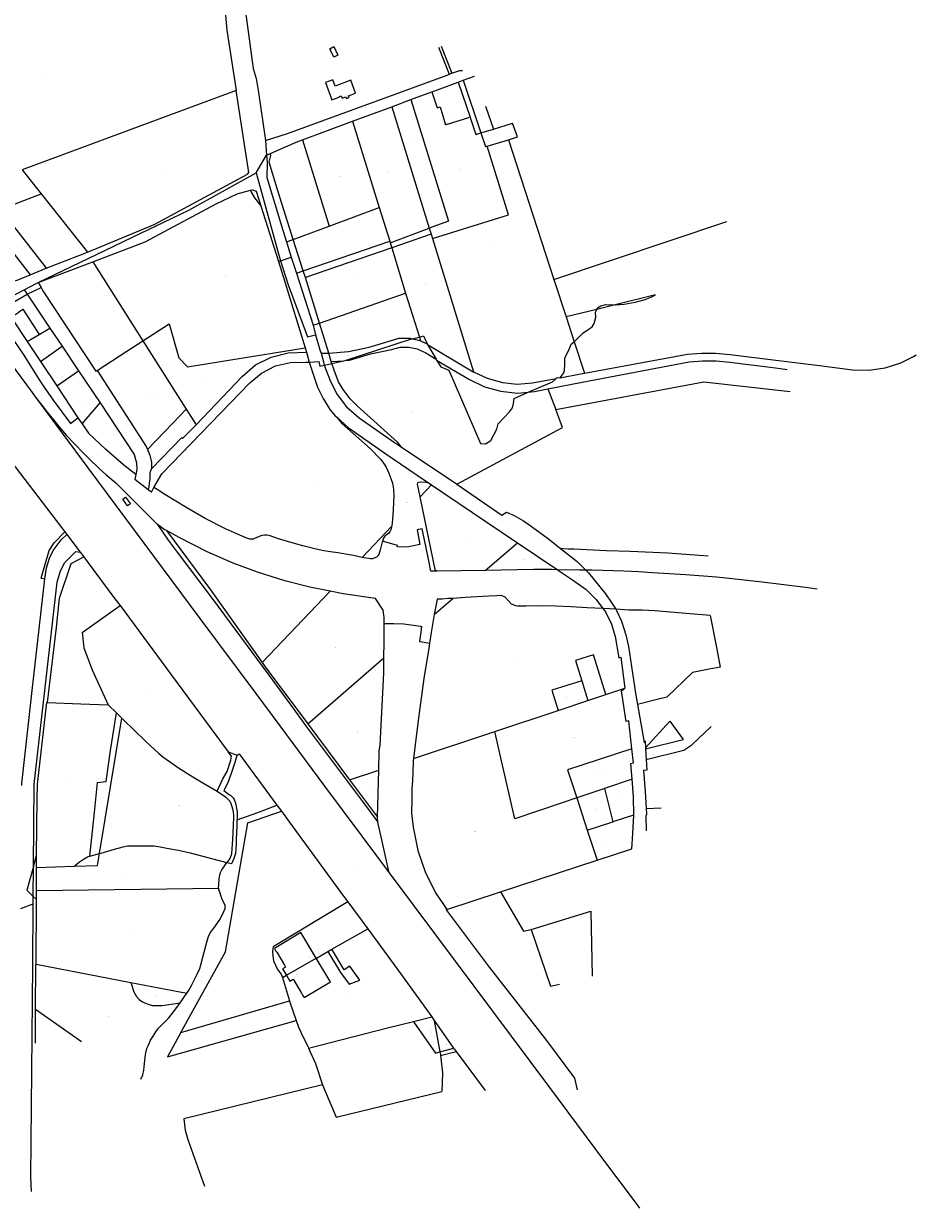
# Model space of a CAD drawing. Header units: metres. Extents: x 167994 to 179068, y 384202 to 399703.
# Tile 16 of 19: x 170771 to 171725, y 395242 to 396506. Entities that reach past the tile are written whole.
import ezdxf
from ezdxf.enums import TextEntityAlignment as Align

# ---------------------------------------------------------------- set-up
doc = ezdxf.new("R2010")
doc.units = ezdxf.units.M
doc.layers.get('0').update_dxf_attribs({"lineweight": 18})
doc.layers.add('B-WE-KG-GRENS_PERCEEL-G', color=150, linetype='Continuous', lineweight=18, true_color=0x007fff)
doc.layers.add('B-WE-KG-GRENS_PERCEEL-S', color=150, linetype='Continuous', lineweight=18, true_color=0x007fff)
doc.styles.add('NLCS-ISO', font='NLCS-ISO.ttf')

# ---------------------------------------------------------------- blocks, each defined once
blk = doc.blocks.new('SKG-PERCEELNUMMER-SO')
at = {"style": 'NLCS-ISO', "oblique": 10, "flags": 1}
for tag, p in [('GEMEENTECODE', (0, 2.6)), ('PERCEELGROOTTE', (0, -2.4))]:
    blk.add_attdef(tag, text='', height=1.8, dxfattribs=at).set_placement(p, align=Align.MIDDLE_CENTER)
at = {"style": 'NLCS-ISO', "oblique": 10}
blk.add_attdef('SECTIE', text='', height=1.8, dxfattribs=at).set_placement((-0.5, 0), align=Align.MIDDLE_RIGHT)
blk.add_attdef('PERCEELNUMMER', text='', height=1.8, dxfattribs=at).set_placement((0.5, 0), align=Align.MIDDLE_LEFT)

msp = doc.modelspace()

# ---------------------------------------------------------------- linework, layer by layer
at = {"layer": 'B-WE-KG-GRENS_PERCEEL-G', "flags": 128}
for points in [[(171025.93, 396609.09), (171014.63, 396573.67), (171009.22, 396544.61), (171007.21, 396544.83), (171008.41, 396518.5), (171016.45, 396457.9), (171019.8, 396447.42), (171022.02, 396432.5), (171029.52, 396381.16)], [(170986.854, 396532.754), (170986.505, 396518.846), (170988.296, 396498.919)], [(170988.296, 396498.919), (170998.267, 396434.6)], [(171214.27, 396480.893), (171225.808, 396451.839)], [(171217.015, 396481.922), (171228.626, 396452.869)], [(171228.626, 396452.869), (171237.11, 396455.97), (171239.95, 396455.88)], [(171029.52, 396381.16), (171052.92, 396388.57), (171223.62, 396451.04), (171225.808, 396451.839)], [(171209.297, 396433.788), (171235.34, 396443.428)], [(171225.808, 396451.839), (171228.626, 396452.869)], [(171235.34, 396443.428), (171240.64, 396445.39)], [(171235.34, 396443.428), (171248.014, 396405.965)], [(171240.64, 396445.39), (171252.65, 396449.85)], [(171240.64, 396445.39), (171259.636, 396389.366)], [(170998.267, 396434.6), (170769.852, 396349.945), (170789.963, 396324.359)], [(170839.671, 396262.025), (170910.643, 396291.438), (171010.473, 396345.167), (171011.919, 396346.963), (170998.267, 396434.6)], [(171184.96, 396424.78), (171207.113, 396432.98)], [(171207.113, 396432.98), (171209.297, 396433.788)], [(171207.113, 396432.98), (171212.898, 396415.886), (171216.065, 396416.924)], [(170613.123, 396426.918), (170637.192, 396402.145), (170677.141, 396360.983), (170700.89, 396336.965), (170778.379, 396237.819)], [(171122.54, 396401.61), (171164.35, 396417.12)], [(171164.35, 396417.12), (171184.96, 396424.78)], [(171164.35, 396417.12), (171204.48, 396287.45)], [(171184.96, 396424.78), (171225.19, 396295.1), (171204.48, 396287.45)], [(171216.065, 396416.924), (171221.958, 396397.849)], [(171264.663, 396417.641), (171272.911, 396393.4)], [(171223.845, 396398.437), (171246.613, 396405.529)], [(171248.014, 396405.965), (171246.613, 396405.529)], [(171248.014, 396405.965), (171248.408, 396404.801)], [(171248.408, 396404.801), (171254.19, 396387.711), (171259.636, 396389.366)], [(171069.1, 396381.8), (171122.54, 396401.61)], [(171122.54, 396401.61), (171151.02, 396309.65)], [(171223.845, 396398.437), (171221.958, 396397.849)], [(171259.636, 396389.366), (171272.911, 396393.4)], [(171272.911, 396393.4), (171293.193, 396399.565), (171293.408, 396399.63)], [(171289.06, 396382.02), (171298.61, 396384.89), (171293.408, 396399.63)], [(171029.52, 396381.16), (171030.5, 396365.39)], [(171035.032, 396367.426), (171048.33, 396373.4), (171064.02, 396379.98), (171069.1, 396381.8)], [(171069.1, 396381.8), (171097.56, 396289.83)], [(171259.636, 396389.366), (171264.62, 396374.67), (171266.218, 396375.151)], [(171266.218, 396375.151), (171289.06, 396382.02)], [(171289.06, 396382.02), (171337.62, 396232.72)], [(171030.5, 396365.39), (171035.032, 396367.426)], [(171059.309, 396275.647), (171059.3, 396275.675), (171043.156, 396326.492), (171033.681, 396357.975), (171035.28, 396365.248), (171035.032, 396367.426)], [(171207.891, 396276.425), (171289.126, 396301.724), (171266.218, 396375.151)], [(171019.52, 396346.48), (171030.5, 396365.39)], [(171030.5, 396365.39), (171031.22, 396357.53), (171030.98, 396341.79), (171048, 396285.63), (171051.87, 396272.89)], [(170929.981, 396298.379), (170947.72, 396306.91), (171019.52, 396346.48)], [(171019.52, 396346.48), (171043.52, 396260.05), (171045.73, 396252.89)], [(170845.14, 396251.83), (170900.93, 396273.18), (170976.89, 396313.54), (170999.43, 396324.22), (171013.415, 396328.016)], [(171013.415, 396328.016), (171015.64, 396328.62), (171019.79, 396326.98), (171024.678, 396311.463)], [(171013.415, 396328.016), (171013.99, 396326.84), (171017.91, 396320.01), (171024.678, 396311.463)], [(170746.659, 396307.384), (170789.963, 396324.359)], [(170789.963, 396324.359), (170839.671, 396262.025)], [(170746.659, 396307.384), (170790.614, 396251.11), (170795.355, 396245.04)], [(171024.678, 396311.463), (171043.36, 396252.16)], [(171097.56, 396289.83), (171151.02, 396309.65)], [(171151.02, 396309.65), (171162.252, 396273.84)], [(170867.812, 396268.487), (170887.492, 396277.947), (170929.981, 396298.379)], [(171337.62, 396232.72), (171522.158, 396294.581)], [(171059.309, 396275.647), (171097.56, 396289.83)], [(171162.81, 396272.06), (171204.48, 396287.45)], [(171206.438, 396281.121), (171164.464, 396266.668)], [(171204.48, 396287.45), (171206.438, 396281.121)], [(171206.438, 396281.121), (171207.891, 396276.425)], [(170786.77, 396229.53), (170867.812, 396268.487)], [(171051.87, 396272.89), (171059.309, 396275.647)], [(171051.87, 396272.89), (171054.18, 396265.87), (171057.18, 396256.483)], [(171069.983, 396242.061), (171059.309, 396275.647)], [(171069.983, 396242.061), (171162.252, 396273.84)], [(171164.464, 396266.668), (171072.253, 396234.918)], [(171162.252, 396273.84), (171162.81, 396272.06)], [(171162.81, 396272.06), (171164.464, 396266.668)], [(171164.464, 396266.668), (171179.27, 396218.4)], [(171207.891, 396276.425), (171251.88, 396134.24)], [(170795.355, 396245.04), (170839.671, 396262.025)], [(171043.36, 396252.16), (171045.73, 396252.89)], [(171043.36, 396252.16), (171050.2, 396230.44), (171072.05, 396159.81)], [(171045.73, 396252.89), (171057.18, 396256.483)], [(171045.73, 396252.89), (171053.69, 396227.1), (171074.44, 396171.78), (171082.82, 396173.82)], [(171057.18, 396256.483), (171062.601, 396239.519)], [(170778.379, 396237.819), (170795.355, 396245.04)], [(170786.77, 396229.53), (170845.14, 396251.83)], [(170845.14, 396251.83), (170898.75, 396167.41)], [(171062.601, 396239.519), (171069.983, 396242.061)], [(171062.601, 396239.519), (171080.35, 396183.97)], [(171072.253, 396234.918), (171069.983, 396242.061)], [(170762.625, 396231.467), (170778.379, 396237.819)], [(170771.981, 396221.946), (170785.96, 396229.12), (170786.77, 396229.53)], [(170786.77, 396229.53), (170789.951, 396224.161)], [(171087.235, 396186.366), (171072.253, 396234.918)], [(171337.62, 396232.72), (171350.557, 396192.863)], [(170744.821, 396208.008), (170771.981, 396221.946)], [(170749.501, 396202.276), (170775.136, 396217.245)], [(170771.981, 396221.946), (170775.136, 396217.245)], [(170775.136, 396217.245), (170789.951, 396224.161)], [(170775.136, 396217.245), (170799.42, 396181.053)], [(170789.951, 396224.161), (170791.99, 396220.72), (170848.43, 396134.86), (170849.697, 396135.68)], [(171087.235, 396186.366), (171179.27, 396218.4)], [(171179.27, 396218.4), (171194.1, 396171.1)], [(171403.1, 396205.781), (171403.46, 396205.77), (171412.53, 396206.39), (171424.2, 396208.55), (171435.08, 396211.38), (171442, 396214.15), (171446.039, 396216.337)], [(171446.039, 396216.337), (171403.1, 396205.781)], [(171383.407, 396200.939), (171384.27, 396202.56), (171387.53, 396204.87), (171393.11, 396206.08), (171403.1, 396205.781)], [(171403.1, 396205.781), (171383.407, 396200.939)], [(170720.735, 396192.486), (170780.422, 396112.223), (170785.24, 396105.717)], [(170736.091, 396200.634), (170760.107, 396168.76), (170771.546, 396152.053), (170785.041, 396130.264), (170791.631, 396120.329), (170802.906, 396104.218), (170821.274, 396079.297), (170829.366, 396085.352)], [(170757.576, 396192.383), (170766.074, 396197.895), (170766.007, 396197.994), (170770.382, 396200.987), (170787.781, 396174.189)], [(170757.576, 396192.383), (170759.745, 396189.726), (170775.098, 396166.71)], [(171383.407, 396200.939), (171350.557, 396192.863)], [(171350.557, 396192.863), (171359.14, 396166.42)], [(171359.14, 396166.42), (171362.1, 396168.98), (171368.57, 396175.42), (171375.29, 396180.21), (171378.5, 396182.18), (171380.74, 396185.93), (171382.21, 396192.5), (171381.9, 396198.11), (171383.407, 396200.939)], [(170787.781, 396174.189), (170799.42, 396181.053)], [(170799.42, 396181.053), (170812.492, 396161.572)], [(170898.75, 396167.41), (170926.72, 396185.51), (170937.13, 396149.29), (170946.48, 396139.5), (171072.05, 396159.81)], [(171080.35, 396183.97), (171087.235, 396186.366)], [(171080.35, 396183.97), (171082.82, 396173.82)], [(171097.111, 396154.293), (171087.235, 396186.366)], [(170775.098, 396166.71), (170787.781, 396174.189)], [(170775.098, 396166.71), (170789.327, 396145.378)], [(170881.55, 396156.29), (170898.75, 396167.41)], [(170898.75, 396167.41), (170944.862, 396094.522)], [(171082.82, 396173.82), (171087.765, 396157.921), (171088.926, 396154.181)], [(171097.111, 396154.293), (171118.41, 396156.04), (171140.47, 396160.5), (171161.64, 396167.13), (171172.04, 396170.05), (171183.89, 396170.2)], [(171115.7, 396146.57), (171185.6, 396169.5)], [(171183.89, 396170.2), (171185.817, 396169.541)], [(171185.6, 396169.5), (171185.817, 396169.541)], [(171185.6, 396169.5), (171186.44, 396169.328), (171194.9, 396167.59)], [(171185.817, 396169.541), (171194.1, 396171.1)], [(171194.1, 396171.1), (171198.42, 396172.59), (171202.1, 396164.24)], [(171194.1, 396171.1), (171195.25, 396167.43)], [(171194.9, 396167.59), (171195.25, 396167.43)], [(171195.25, 396167.43), (171202.1, 396164.24)], [(171202.1, 396164.24), (171202.615, 396163.353)], [(171344.28, 396127.94), (171346.06, 396130.25), (171348.33, 396133.09), (171348.95, 396135.68), (171349.11, 396141.93), (171349.09, 396149.29), (171353.35, 396157.54), (171356.01, 396163.73), (171359.14, 396166.42)], [(171359.14, 396166.42), (171370.07, 396132.79)], [(170789.327, 396145.378), (170812.492, 396161.572)], [(170812.492, 396161.572), (170829.984, 396135.503)], [(170849.697, 396135.68), (170881.55, 396156.29)], [(170955.39, 396077.88), (171004.73, 396129.32), (171019, 396141.7), (171035.65, 396150.02), (171053.78, 396154.57), (171073.32, 396155.18)], [(171072.05, 396159.81), (171073.53, 396155.37), (171073.32, 396155.18)], [(171073.32, 396155.18), (171076.41, 396144.67)], [(171088.926, 396154.181), (171096.46, 396154.24)], [(171088.926, 396154.181), (171091.426, 396145.01)], [(171096.46, 396154.24), (171097.111, 396154.293)], [(171099.9, 396145.237), (171097.111, 396154.293)], [(171119.26, 396146.7), (171141.77, 396153.43), (171164.32, 396158.23), (171173.37, 396160.63), (171182.77, 396160.74), (171191.58, 396158.76), (171200.76, 396154.53)], [(171200.76, 396154.53), (171211.69, 396147.72)], [(171202.615, 396163.353), (171211.69, 396147.72)], [(171202.615, 396163.353), (171251.49, 396134.38)], [(171370.07, 396132.79), (171480.39, 396153.28), (171495.1, 396154.17), (171498.93, 396154.27), (171510.18, 396154.23), (171525.97, 396152.84), (171574.4, 396146.85), (171621.3, 396140.91), (171656.28, 396136.58), (171673.81, 396135.93), (171691.36, 396138.38), (171707.99, 396143.79), (171721.64, 396150.81), (171724.58, 396152.45)], [(170677.437, 396144.011), (170748.398, 396051.033), (170815.286, 395963.472)], [(170789.327, 396145.378), (170806.794, 396119.192)], [(170910.535, 396010.732), (170918.78, 396025.58), (171012.71, 396122.45), (171025.32, 396133.02), (171040.4, 396140.65), (171056.31, 396144.35), (171072.84, 396144.68), (171076.41, 396144.67)], [(171076.41, 396144.67), (171086.4, 396145.2), (171087.7, 396140.3)], [(171076.41, 396144.67), (171085.03, 396117.87), (171091.2, 396105.76), (171098.29, 396094), (171104.08, 396087.45), (171105.688, 396085.98)], [(171087.7, 396140.3), (171092.41, 396141.4)], [(171091.426, 396145.01), (171092.41, 396141.4)], [(171092.41, 396141.4), (171100.527, 396143.201)], [(171092.41, 396141.4), (171098.97, 396123.79)], [(171099.9, 396145.237), (171113.294, 396146.036)], [(171100.527, 396143.201), (171099.9, 396145.237)], [(171100.527, 396143.201), (171113.294, 396146.036)], [(171174.889, 396053.926), (171170.443, 396059.154), (171127.325, 396098.064), (171119.846, 396105.603), (171112.503, 396115.253), (171107.592, 396123.779), (171102.77, 396136.022), (171100.527, 396143.201)], [(171113.294, 396146.036), (171115.7, 396146.57)], [(171115.7, 396146.57), (171119.26, 396146.7)], [(171211.69, 396147.72), (171212.245, 396146.811)], [(171212.245, 396146.811), (171216.71, 396139.5), (171225.31, 396135.88), (171259.33, 396057.7), (171264.62, 396057.61), (171270.31, 396061.03), (171276.47, 396072.98), (171277.95, 396078.77), (171289.98, 396091.54), (171293.4, 396096.03), (171294.26, 396100.63), (171295.09, 396105.95), (171310.231, 396112.735)], [(171212.245, 396146.811), (171247.3, 396126.04)], [(171331.22, 396116.04), (171367.64, 396123.22), (171482.05, 396144.95), (171496.12, 396146.01), (171510.87, 396145.97), (171525.28, 396144.47), (171574.16, 396138.47), (171586.55, 396136.93)], [(170806.794, 396119.192), (170829.984, 396135.503)], [(170829.984, 396135.503), (170853.053, 396101.124)], [(170849.697, 396135.68), (170902.041, 396054.448), (170903.445, 396051.354)], [(171247.3, 396126.04), (171263.34, 396118.32), (171280.75, 396113.58), (171298.58, 396111.68), (171310.231, 396112.735)], [(171251.49, 396134.38), (171251.88, 396134.24)], [(171251.88, 396134.24), (171266.2, 396127.43), (171282.76, 396122.76), (171298.51, 396121.26), (171314.73, 396122.38)], [(171310.231, 396112.735), (171336.09, 396123.58), (171340.083, 396127.287)], [(171314.73, 396122.38), (171340.083, 396127.287)], [(171340.083, 396127.287), (171341.12, 396128.25), (171344.28, 396127.94)], [(171344.28, 396127.94), (171366.14, 396132.06), (171370.07, 396132.79)], [(170806.794, 396119.192), (170829.366, 396085.352)], [(171098.97, 396123.79), (171106.21, 396109.94), (171116.11, 396096.95), (171129.5, 396085.14), (171167.38, 396058.95), (171174.889, 396053.926)], [(171310.231, 396112.735), (171316.74, 396113.13)], [(171316.74, 396113.13), (171331.22, 396116.04)], [(171331.22, 396116.04), (171339.6, 396094.08)], [(171339.6, 396094.08), (171497.81, 396123.56), (171589.83, 396113.16)], [(170785.24, 396105.717), (170839.904, 396031.9), (170899.631, 395951.542), (170959.524, 395871.213), (171019.356, 395790.84), (171044.965, 395756.409), (171092.747, 395692.223), (171152.549, 395612.015), (171161.782, 395599.637)], [(170785.24, 396105.717), (170792.129, 396096.843), (170796.268, 396091.551), (170801.636, 396084.783), (170808.922, 396076.009), (170817.223, 396066.38), (170825.882, 396057.029), (170834.767, 396047.925), (170841.422, 396041.373), (170852.046, 396031.173), (170859.076, 396024.886), (170869.86, 396015.714), (170914.442, 395971.183)], [(170833.851, 396078.628), (170853.053, 396101.124)], [(170853.053, 396101.124), (170889.215, 396046.083), (170891.868, 396037.054), (170892.314, 396029.928), (170891.162, 396024.743)], [(170930.554, 396079.609), (170944.862, 396094.522)], [(170944.862, 396094.522), (170955.39, 396077.88)], [(171233.97, 396014.39), (171346.93, 396074.88), (171339.6, 396094.08)], [(170829.366, 396085.352), (170833.851, 396078.628)], [(170833.851, 396078.628), (170840.419, 396068.789)], [(170903.445, 396051.354), (170930.554, 396079.609)], [(170940.364, 396064.26), (170941.15, 396063.03), (170955.39, 396077.88)], [(171105.688, 396085.98), (171111.262, 396079.231), (171141.25, 396052.348), (171152.651, 396040.774), (171155.601, 396036.979), (171158.332, 396032.456), (171161.468, 396026.21), (171163.598, 396020.49), (171165.098, 396015.355), (171166.231, 396008.978), (171166.756, 396002.028), (171166.394, 395995.136), (171165.773, 395986.494), (171165.089, 395976.872), (171164.492, 395970.095), (171164.319, 395969.149)], [(171105.688, 396085.98), (171117.8, 396074.91), (171158.13, 396046.71), (171199.36, 396018.81), (171204.466, 396015.363)], [(170858.976, 396051.267), (170840.419, 396068.789)], [(170907.763, 396030.653), (170940.364, 396064.26)], [(170878.16, 396034.803), (170858.976, 396051.267)], [(170903.445, 396051.354), (170906.094, 396045.52), (170907.75, 396037.658), (170907.763, 396030.653)], [(171174.889, 396053.926), (171233.15, 396014.95), (171233.97, 396014.39)], [(170891.162, 396024.743), (170878.16, 396034.803)], [(170891.162, 396024.743), (170889.94, 396019.24)], [(170904.333, 396008.439), (170905.21, 396011.58), (170905.313, 396012.316), (170906.46, 396020.5), (170906.27, 396026.96)], [(170906.27, 396026.96), (170907.763, 396030.653)], [(170904.333, 396008.439), (170889.94, 396019.24)], [(171194.644, 396000.928), (171191.867, 396014.394), (171192.289, 396015.738), (171192.716, 396016.307), (171193.338, 396016.573), (171195.602, 396016.766), (171200.662, 396016.542), (171203.454, 396015.893), (171204.466, 396015.363)], [(171194.644, 396000.928), (171206.87, 396013.74)], [(171204.466, 396015.363), (171206.87, 396013.74)], [(171206.87, 396013.74), (171265.05, 395974.4), (171298.54, 395951.91)], [(171233.97, 396014.39), (171281.9, 395981.35), (171286.94, 395984.41), (171295.19, 395980.89), (171305.15, 395975.2), (171310.94, 395971.49), (171331.74, 395955.93), (171344.471, 395945.864)], [(170882.388, 395991.244), (170877.304, 395998.371), (170880.266, 396000.506), (170885.385, 395993.499)], [(170907.811, 396005.827), (170904.333, 396008.439)], [(170907.811, 396005.827), (170910.535, 396010.732)], [(170986.826, 395966.868), (170965.121, 395977.865), (170945.427, 395989.066), (170921.976, 396003.396), (170913.849, 396008.574), (170910.535, 396010.732)], [(171212.824, 395921.482), (171211.651, 395922.158), (171210.637, 395923.384), (171194.644, 396000.928)], [(170885.385, 395993.499), (170882.388, 395991.244)], [(170790.09, 395914.045), (170798.473, 395943.779), (170803.896, 395951.783), (170815.286, 395963.472)], [(170815.286, 395963.472), (170817.516, 395960.55)], [(170914.442, 395971.183), (170925.591, 395954.757), (170935.139, 395941.664), (170973.613, 395891.126), (171033.05, 395810.488), (171056.691, 395778.395), (171073.54, 395755.586), (171133.208, 395675.683), (171149.531, 395653.835)], [(170923.754, 395964.912), (170921.538, 395966.144), (170914.442, 395971.183)], [(170923.754, 395964.912), (170970.84, 395901.73), (171026.04, 395824.24)], [(171098.539, 395900.215), (171077.08, 395904.653), (171050.276, 395911.362), (171020.889, 395920.533), (170995.077, 395930.095), (170967.45, 395942.124), (170937.329, 395957.364), (170923.754, 395964.912)], [(171106.94, 395940.995), (171099.071, 395942.082), (171091.763, 395943.252), (171083.656, 395944.855), (171069.542, 395948.43), (171055.523, 395952.396), (171043.485, 395956.209), (171033.636, 395959.463), (171030.93, 395959.951), (171028.448, 395959.971), (171025.607, 395959.47), (171022.704, 395958.489), (171018, 395956.321), (171016.406, 395955.851), (171014.892, 395955.57), (171012.779, 395955.744), (171009.631, 395956.804), (170999.673, 395960.895), (170986.826, 395966.868)], [(171132.951, 395936.277), (171164.319, 395969.149)], [(171164.319, 395969.149), (171163.822, 395966.429), (171162.356, 395963.591), (171160.834, 395961.849), (171157.178, 395958.899), (171155.713, 395956.677), (171154.6, 395953.723)], [(171212.824, 395921.482), (171206.073, 395921.387), (171203.762, 395934.287), (171199.411, 395954.963), (171196.917, 395966.905), (171192.458, 395966.003), (171191.597, 395965.786), (171194.497, 395949.853), (171180.797, 395947.342), (171170.329, 395947.675), (171170.43, 395949.066), (171154.6, 395953.723)], [(170793.923, 395913.509), (170795.764, 395925.016), (170798.886, 395935.337), (170802.779, 395943.436), (170807.066, 395949.268), (170811.479, 395954.944), (170817.516, 395960.55)], [(170817.516, 395960.55), (170831.777, 395941.869)], [(171154.6, 395953.723), (171154.221, 395952.718), (171152.091, 395944.247), (171150.637, 395939.416), (171149.656, 395937.951), (171148.157, 395936.563), (171146.289, 395935.638), (171143.893, 395934.848), (171141.803, 395934.671), (171139.436, 395934.988), (171134.662, 395935.909), (171132.951, 395936.277)], [(171264.33, 395922.4), (171298.54, 395951.91)], [(171298.54, 395951.91), (171341.134, 395923.317)], [(170782.624, 395694.274), (170807.295, 395909.79), (170810.255, 395920.984), (170815.121, 395930.371), (170827.206, 395942.665), (170831.777, 395941.869)], [(170796.671, 395781.394), (170806.43, 395861.29), (170809.78, 395892.77), (170821.99, 395929.65), (170835.475, 395937.025)], [(170831.777, 395941.869), (170835.475, 395937.025)], [(170835.475, 395937.025), (170839.303, 395932.004), (170868.827, 395892.151), (170874.249, 395884.815)], [(171123.551, 395938.299), (171106.94, 395940.995)], [(171132.951, 395936.277), (171123.551, 395938.299)], [(171344.471, 395945.864), (171362.27, 395931.79), (171371.379, 395922.921)], [(171502.398, 395937.436), (171459.376, 395940.688), (171419.027, 395942.589), (171393.866, 395943.388), (171358.993, 395944.881), (171352.694, 395944.947), (171347.734, 395945.339), (171344.471, 395945.864)], [(171341.491, 395923.077), (171335.039, 395923.216), (171315.768, 395923.318), (171264.33, 395922.4)], [(171341.134, 395923.317), (171341.491, 395923.077)], [(171341.134, 395923.317), (171364.819, 395922.918), (171371.379, 395922.921)], [(170769.297, 395692.691), (170769.315, 395695.104), (170780.198, 395790.964), (170793.923, 395913.509)], [(170790.09, 395914.045), (170793.923, 395913.509)], [(171264.33, 395922.4), (171212.824, 395921.482)], [(171341.491, 395923.077), (171357.59, 395912.27), (171371.95, 395901.81), (171382.71, 395891.38), (171389.833, 395881.64)], [(171371.379, 395922.921), (171378.458, 395922.923), (171412.248, 395921.895), (171428.24, 395921.227), (171442.882, 395920.063), (171478.454, 395918.072), (171511.199, 395915.335), (171527.897, 395913.723), (171560.116, 395910.259), (171606.311, 395904.609), (171618.852, 395902.795)], [(171371.379, 395922.921), (171374.46, 395919.92), (171392.69, 395897.33), (171399.31, 395887.56), (171403.53, 395880.835)], [(171026.04, 395824.24), (171098.539, 395900.215)], [(171156.383, 395865.545), (171156.421, 395872.048), (171155.175, 395879.923), (171146.902, 395892.247), (171112.713, 395897.285), (171098.539, 395900.215)], [(171209.798, 395875.36), (171229.708, 395892.535)], [(171213.566, 395891.585), (171212.822, 395891.76), (171211.359, 395884.184)], [(171229.708, 395892.535), (171224.86, 395892.222), (171218.286, 395891.655), (171213.566, 395891.585)], [(171307.462, 395884.327), (171301.253, 395884.066), (171298.654, 395884.253), (171296.835, 395884.506), (171292.357, 395886.455), (171288.812, 395890.203), (171285.451, 395893.765), (171281.249, 395895.45), (171276.541, 395895.382), (171268.266, 395894.963), (171242.955, 395893.392), (171229.708, 395892.535)], [(170833.883, 395856.006), (170874.249, 395884.815)], [(170874.249, 395884.815), (170929.178, 395810.491), (170989.627, 395728.769)], [(171209.798, 395875.36), (171206.413, 395856.226), (171204.709, 395844.748)], [(171211.359, 395884.184), (171209.798, 395875.36)], [(171389.833, 395881.64), (171372.931, 395882.476), (171356.044, 395883.583), (171339.223, 395884.131), (171322.078, 395884.431), (171307.462, 395884.327)], [(171403.53, 395880.835), (171390.089, 395881.627), (171389.833, 395881.64)], [(171389.833, 395881.64), (171392.51, 395877.98), (171398.93, 395864.96), (171403.16, 395851.7), (171406.92, 395829.09), (171409.2, 395829.69), (171413.38, 395796.75)], [(171504.575, 395874.394), (171474.375, 395876.796), (171445.332, 395879.299), (171431.74, 395879.944), (171417.471, 395880.015), (171403.53, 395880.835)], [(171403.53, 395880.835), (171404.33, 395879.56), (171409.89, 395868.13), (171414.51, 395853.65), (171417.24, 395841.31), (171424.66, 395791.31), (171426.802, 395779.412)], [(171504.575, 395874.394), (171511.401, 395838.314), (171514.995, 395819.274), (171503.496, 395817.032), (171485.651, 395813.543), (171458.272, 395786.963), (171444.86, 395783.749), (171426.802, 395779.412)], [(171156.064, 395829.009), (171156.268, 395845.953), (171156.383, 395865.545)], [(171156.383, 395865.545), (171166.619, 395865.709), (171177.418, 395865.351), (171195.17, 395862.742)], [(171195.17, 395862.742), (171196.332, 395862.572), (171195.454, 395856.594), (171194.02, 395846.561), (171195.033, 395846.368), (171204.709, 395844.748)], [(170833.883, 395856.006), (170835.659, 395839.867), (170844.465, 395816.43), (170853.618, 395795.998), (170861.714, 395778.846)], [(171204.709, 395844.748), (171204.209, 395841.384), (171198.759, 395806.967), (171193.304, 395767.571), (171190.05, 395742.229), (171187.68, 395721.498)], [(171026.04, 395824.24), (171029.38, 395819.55), (171074.66, 395758.79)], [(171074.66, 395758.79), (171156.064, 395829.009)], [(171150.551, 395709.119), (171151.133, 395729.877), (171151.934, 395735.857), (171155.867, 395812.566), (171156.064, 395829.009)], [(171379.924, 395832.355), (171360.629, 395826.061), (171367.326, 395804.484)], [(171393.054, 395789.973), (171379.924, 395832.355)], [(171367.326, 395804.484), (171335.29, 395794.495), (171341.966, 395772.939)], [(171367.326, 395804.484), (171373.821, 395783.56)], [(171373.821, 395783.56), (171392.058, 395789.641)], [(171392.058, 395789.641), (171393.054, 395789.973)], [(171393.054, 395789.973), (171413.38, 395796.75)], [(171420.902, 395731.946), (171417.64, 395761.68), (171414.85, 395761.27), (171409.91, 395793.71), (171413.38, 395796.75)], [(170786.223, 395694.25), (170796.209, 395781.411)], [(170796.209, 395781.411), (170796.671, 395781.394)], [(170796.671, 395781.394), (170832.505, 395780.036), (170861.714, 395778.846)], [(170861.714, 395778.846), (170870.457, 395770.502)], [(171274.465, 395750.434), (171341.966, 395772.939)], [(171341.966, 395772.939), (171373.821, 395783.56)], [(171426.802, 395779.412), (171434.1, 395738.87), (171435.1, 395740.42), (171435.44, 395732.93)], [(170842.044, 395617.267), (170847.123, 395664.137), (170850.264, 395696.079), (170859.344, 395697.037), (170864.161, 395730.308), (170870.457, 395770.502)], [(170852.228, 395620.236), (170876.238, 395764.732)], [(170870.457, 395770.502), (170876.238, 395764.732)], [(170876.238, 395764.732), (170879.511, 395761.464), (170888.358, 395752.822), (170902.186, 395739.469), (170906.25, 395735.741), (170915.702, 395726.81), (170919.858, 395723.484), (170936.558, 395711.68), (170951.918, 395702.152), (170962.726, 395695.743), (170978.077, 395686.715)], [(171435.44, 395732.93), (171461.54, 395761.31), (171475.73, 395741.78)], [(171074.66, 395758.79), (171118.21, 395700.36), (171119.42, 395698.74)], [(171187.68, 395721.498), (171274.465, 395750.434)], [(171361.974, 395679.56), (171345.501, 395674.003), (171295.993, 395657.352), (171282.762, 395714.5), (171274.465, 395750.434)], [(171436.15, 395720.5), (171476.37, 395730.68), (171484.71, 395736.16), (171505.52, 395755.68)], [(171435.49, 395731.92), (171475.73, 395741.78)], [(170983.995, 395699.816), (170988.636, 395707.835), (170992.538, 395719.709), (170993.192, 395723.949), (170989.627, 395728.769)], [(170989.627, 395728.769), (170999.268, 395725.114)], [(170989.968, 395697.251), (170993.23, 395705.862), (170997.316, 395717.657), (170999.268, 395725.114)], [(170999.268, 395725.114), (170999.455, 395725.043), (171001.623, 395726.653), (171041.832, 395671.817)], [(171187.68, 395721.498), (171187.419, 395719.209), (171186.822, 395706.492), (171186.599, 395698.161), (171186.019, 395688.922), (171185.98, 395678.31)], [(171420.902, 395731.946), (171352.239, 395709.38), (171361.974, 395679.56)], [(171421.168, 395699.527), (171419.76, 395716.43), (171422.54, 395717.02), (171420.902, 395731.946)], [(171435.44, 395732.93), (171435.49, 395731.92)], [(171435.49, 395731.92), (171436.15, 395720.5)], [(171119.42, 395698.74), (171150.551, 395709.119)], [(171149.142, 395658.868), (171150.551, 395709.119)], [(171436.15, 395720.5), (171436.73, 395709.3), (171433.2, 395708.69), (171435.07, 395686.52), (171436.04, 395668.26)], [(170978.077, 395686.715), (170983.995, 395699.816)], [(170989.968, 395697.251), (170985.059, 395687.636), (170989.513, 395684.416), (170992.751, 395682.173), (170993.875, 395680.793), (170995.195, 395679.617), (170996.127, 395677.734), (170997.275, 395674.955), (170997.92, 395672.367), (170998.789, 395668.384), (170999.355, 395664.595), (170999.323, 395660.696), (170999.304, 395656.098)], [(171119.42, 395698.74), (171149.142, 395658.868)], [(171421.168, 395699.527), (171391.473, 395689.511)], [(171422.994, 395661.531), (171422.74, 395680.65), (171421.168, 395699.527)], [(170781.853, 395606.478), (170782.624, 395694.274)], [(170785.202, 395618.582), (170785.602, 395679.031), (170786.223, 395694.25)], [(170978.077, 395686.715), (170982.728, 395683.697), (170984.55, 395682.43), (170987.086, 395680.275), (170991.358, 395676.051), (170992.598, 395673.774), (170993.437, 395671.489), (170994.717, 395666.913), (170995.058, 395664.52), (170995.41, 395661.528), (170995.549, 395659.331), (170995.011, 395650.025), (170994.468, 395635.322), (170993.331, 395620.308), (170992.863, 395618.5), (170991.425, 395614.976), (170990.454, 395613.36), (170988.447, 395610.676)], [(171390.828, 395689.293), (171361.974, 395679.56)], [(171391.473, 395689.511), (171390.828, 395689.293)], [(171391.473, 395689.511), (171400.418, 395654.105)], [(170999.304, 395656.098), (171021.257, 395663.978), (171041.832, 395671.817)], [(171041.832, 395671.817), (171046.58, 395665.342)], [(171185.98, 395678.31), (171185.668, 395663.379), (171187.13, 395648.261), (171192.109, 395623.529), (171200.32, 395599.762), (171211.931, 395577.354), (171218.901, 395566.979)], [(171361.974, 395679.56), (171373.205, 395645.154), (171373.254, 395645.17)], [(170939.317, 395429.329), (170986.714, 395515.245), (171010.86, 395653.099), (171046.58, 395665.342)], [(171046.58, 395665.342), (171054.903, 395653.991), (171113.035, 395574.844), (171117.484, 395568.805)], [(171149.531, 395653.835), (171149.133, 395658.557), (171149.142, 395658.868)], [(171402.048, 395654.641), (171422.994, 395661.531)], [(171420.87, 395625.29), (171421.94, 395641.67), (171423, 395661.1), (171422.994, 395661.531)], [(171436.04, 395668.26), (171452.22, 395668.956)], [(171436.04, 395668.26), (171436.35, 395662.55), (171436.2, 395660.85)], [(171436.495, 395644.441), (171436.2, 395660.85)], [(170993.33, 395609.452), (170993.907, 395610.222), (170995.163, 395612.743), (170996.32, 395615.162), (170996.983, 395617.273), (170997.826, 395620.486), (170998.649, 395630.596), (170998.755, 395635.996), (170999.222, 395649.299), (170999.304, 395656.098)], [(171149.555, 395653.555), (171149.531, 395653.835)], [(171161.782, 395599.637), (171153.825, 395634.726), (171149.555, 395653.555)], [(171373.254, 395645.17), (171400.418, 395654.105)], [(171373.254, 395645.17), (171373.262, 395645.145)], [(171373.262, 395645.145), (171383.81, 395613.123)], [(171400.418, 395654.105), (171402.048, 395654.641)], [(170825.645, 395606.593), (170850.09, 395607.37), (170852.228, 395620.236)], [(170842.044, 395617.267), (170852.228, 395620.236)], [(170852.228, 395620.236), (170854.078, 395620.775), (170868.204, 395624.72), (170877.453, 395627.381), (170882.336, 395628.266), (170900.523, 395628.583), (170910.825, 395628.263), (170917.136, 395627.474), (170924.157, 395626.097), (170936.591, 395623.915), (170949.138, 395620.935), (170973.341, 395614.461), (170988.447, 395610.676)], [(171383.81, 395613.123), (171420.87, 395625.29)], [(170781.853, 395606.478), (170785.202, 395618.582)], [(170785.114, 395605.305), (170785.202, 395618.582)], [(170825.645, 395606.593), (170826.912, 395608.006), (170829.275, 395610.046), (170832.04, 395611.994), (170835.303, 395614.05), (170839.658, 395616.525), (170842.044, 395617.267)], [(170979.674, 395582.886), (170979.578, 395583.582), (170979.619, 395586.981), (170980.208, 395593.289), (170980.934, 395597.5), (170981.592, 395599.911), (170983.139, 395602.936), (170984.599, 395605.161), (170988.447, 395610.676)], [(170988.447, 395610.676), (170993.33, 395609.452)], [(171280.7, 395579.27), (171383.81, 395613.123)], [(170781.853, 395606.478), (170774.804, 395581.007), (170781.571, 395574.385)], [(170781.571, 395574.385), (170781.853, 395606.478)], [(170784.953, 395580.432), (170785.114, 395605.305)], [(170785.114, 395605.305), (170825.645, 395606.593)], [(171161.782, 395599.637), (171212.222, 395532.022), (171272.065, 395451.969), (171331.837, 395371.801), (171391.6, 395291.688), (171424.215, 395248.176), (171429.083, 395241.605)], [(170979.674, 395582.886), (170784.953, 395580.432)], [(170945.606, 395471.226), (170947.303, 395473.778), (170950.796, 395480.12), (170956.497, 395491.415), (170959.387, 395497.663), (170967.468, 395527.193), (170968.886, 395531.816), (170970.617, 395535.744), (170974.363, 395540.574), (170981.158, 395550.323), (170985.216, 395558.39), (170986.559, 395561.613), (170986.528, 395563.411), (170986.403, 395564.809), (170982.875, 395572.244), (170980.009, 395581.021), (170979.921, 395581.089), (170979.674, 395582.886)], [(170781.501, 395566.458), (170781.571, 395574.385)], [(170781.571, 395574.385), (170784.903, 395571.166)], [(170784.537, 395502.237), (170784.903, 395571.166)], [(170784.903, 395571.166), (170784.953, 395580.432)], [(171223.301, 395560.43), (171280.7, 395579.27)], [(171280.7, 395579.27), (171304.99, 395537.29), (171313.41, 395539.02)], [(170768.35, 395561.385), (170781.501, 395566.458)], [(170779.895, 395259.408), (170779.082, 395274.75), (170781.038, 395501.062), (170781.501, 395566.458)], [(171117.484, 395568.805), (171037.913, 395520.596), (171037.093, 395515.773), (171037.418, 395511.098), (171038.314, 395505.87), (171042.591, 395496.48), (171046.471, 395491.441), (171047.758, 395487.929)], [(171117.484, 395568.805), (171138.728, 395539.973)], [(171218.901, 395566.979), (171223.301, 395560.43)], [(171222.69, 395560.23), (171223.301, 395560.43)], [(171222.69, 395560.23), (171268.43, 395498.88), (171329.52, 395420.57), (171359.41, 395380.48), (171362.44, 395368.09)], [(171313.41, 395539.02), (171376.93, 395558.75), (171378.54, 395489.32)], [(171083.799, 395508.548), (171067.365, 395535.861), (171039.151, 395518.724), (171040.777, 395516.064), (171041.573, 395514.83), (171050.039, 395500.916), (171051.106, 395499.078), (171047.889, 395497.115), (171051.968, 395490.337)], [(171100.542, 395518.126), (171138.728, 395539.973)], [(171138.728, 395539.973), (171173.902, 395492.234), (171207.152, 395445.848)], [(171313.41, 395539.02), (171334.01, 395478.52), (171343.502, 395480.822)], [(171052.147, 395490.44), (171083.799, 395508.548)], [(171083.799, 395508.548), (171083.93, 395508.623)], [(171098.933, 395483.448), (171097.301, 395486.108), (171083.799, 395508.548)], [(171083.93, 395508.623), (171096.196, 395515.64)], [(171096.196, 395515.64), (171109.641, 395493.384), (171118.851, 395480.786), (171130.183, 395484.961), (171119.644, 395500.167), (171113.777, 395496.194), (171100.542, 395518.126)], [(171096.196, 395515.64), (171100.542, 395518.126)], [(170784.152, 395454.175), (170784.531, 395501.015), (170784.537, 395502.237)], [(170784.537, 395502.237), (170885.73, 395482.754)], [(170885.73, 395482.754), (170889.176, 395472.477), (170891.807, 395467.748), (170894.847, 395464.351), (170898.124, 395461.871), (170901.631, 395460.409), (170905.531, 395459.075), (170909.004, 395458.112), (170911.917, 395458.012), (170918.726, 395458.081), (170921.811, 395458.393), (170928.957, 395459.387), (170938.469, 395460.945)], [(170885.73, 395482.754), (170945.606, 395471.226)], [(171047.758, 395487.929), (171051.968, 395490.337)], [(171047.758, 395487.929), (171055.291, 395462.864)], [(171051.968, 395490.337), (171052.147, 395490.44)], [(171051.968, 395490.337), (171055.718, 395484.106), (171059.089, 395486.127), (171059.701, 395485.071), (171068.116, 395471.092), (171069.224, 395469.109), (171070.836, 395466.437)], [(171070.836, 395466.437), (171098.933, 395483.448)], [(170938.469, 395460.945), (170945.606, 395471.226)], [(170896.494, 395379.393), (170898.472, 395384.139), (170899.631, 395389.129), (170900.34, 395396.292), (170901.602, 395405.597), (170902.864, 395411.997), (170904.161, 395414.992), (170906.96, 395420.897), (170910.279, 395426.536), (170912.453, 395429.892), (170915.297, 395433.696), (170920.245, 395438.947), (170926.349, 395444.879), (170933.795, 395454.61), (170938.469, 395460.945)], [(170939.317, 395429.329), (171055.291, 395462.864)], [(171055.291, 395462.864), (171055.714, 395461.455), (171062.341, 395442.092)], [(170783.858, 395417.974), (170784.152, 395454.175)], [(170784.152, 395454.175), (170832.98, 395419.687)], [(171187.807, 395441.139), (171207.152, 395445.848)], [(171207.152, 395445.848), (171209.665, 395442.2)], [(170924.985, 395403.35), (171062.341, 395442.092)], [(171062.341, 395442.092), (171064.755, 395435.038), (171069.692, 395424.081), (171075.101, 395413.843), (171075.566, 395412.536)], [(171075.566, 395412.536), (171159.862, 395434.337)], [(171159.862, 395434.337), (171187.517, 395441.068)], [(171187.517, 395441.068), (171187.807, 395441.139)], [(171188.031, 395440.327), (171187.517, 395441.068)], [(171188.031, 395440.327), (171211.004, 395407.224), (171215.935, 395408.558)], [(171209.665, 395442.2), (171215.935, 395408.558)], [(171209.665, 395442.2), (171230.48, 395412.494)], [(170939.317, 395429.329), (170924.985, 395403.35)], [(171075.566, 395412.536), (171082.83, 395396.132)], [(171215.935, 395408.558), (171230.48, 395412.494)], [(171215.935, 395408.558), (171216.47, 395405.69), (171216.585, 395404.59)], [(171216.585, 395404.59), (171233.037, 395409.042)], [(171230.48, 395412.494), (171230.878, 395411.926), (171231, 395411.763)], [(171231, 395411.763), (171233.037, 395409.042)], [(171233.037, 395409.042), (171264.339, 395367.243)], [(171082.83, 395396.132), (171090.502, 395373.271)], [(171216.585, 395404.59), (171216.87, 395401.88)], [(171216.87, 395401.88), (171218.54, 395386.02), (171218.008, 395366.093)], [(171090.502, 395373.271), (170942.491, 395337.173), (170943.835, 395324.941), (170946.631, 395314.913), (170964.612, 395265.386)], [(171090.502, 395373.271), (171105.025, 395338.767)], [(171105.025, 395338.767), (171218.008, 395366.093)]]:
    msp.add_lwpolyline(points, dxfattribs=at)
for points in [[(171098.174, 396479.116), (171102.639, 396481.366), (171106.925, 396472.389), (171102.454, 396470.151)], [(171125.76, 396431.63), (171120.686, 396445.426), (171104.083, 396439.262), (171101.6, 396445.95), (171093.58, 396443.02), (171100.33, 396424.59), (171108.35, 396427.53), (171108.21, 396427.9), (171110.58, 396428.77), (171111.45, 396426.39), (171115.32, 396427.8), (171115.99, 396425.96), (171119.03, 396427.07), (171118.35, 396428.92)]]:
    msp.add_lwpolyline(points, close=True, dxfattribs=at)

# ---------------------------------------------------------------- block references
at = {"layer": 'B-WE-KG-GRENS_PERCEEL-S', "xscale": 0.2, "yscale": 0.2, "zscale": 0.2}
for p, values in [((171122.155, 396498.478), {'PERCEELNUMMER': '1373', 'SECTIE': 'S'}), ((171102.636, 396476.088), {'PERCEELNUMMER': '1079', 'SECTIE': 'S'}), ((171220.641, 396468.706), {'PERCEELNUMMER': '1374', 'SECTIE': 'S'}), ((170793.909, 396447.341), {'PERCEELNUMMER': '7', 'SECTIE': 'P'}), ((171111.255, 396435.67), {'PERCEELNUMMER': '1080', 'SECTIE': 'S'}), ((171231.402, 396411.317), {'PERCEELNUMMER': '1774', 'SECTIE': 'S'}), ((171258.292, 396408.758), {'PERCEELNUMMER': '1225', 'SECTIE': 'S'}), ((171253.078, 396401.189), {'PERCEELNUMMER': '1139', 'SECTIE': 'S'}), ((171188.294, 396385.185), {'PERCEELNUMMER': '680', 'SECTIE': 'S'}), ((171286.581, 396387.224), {'PERCEELNUMMER': '1138', 'SECTIE': 'S'}), ((170918.902, 396347.844), {'PERCEELNUMMER': '3', 'SECTIE': 'P'}), ((171109.13, 396342.378), {'PERCEELNUMMER': '433', 'SECTIE': 'S'}), ((171160.879, 396348.58), {'PERCEELNUMMER': '679', 'SECTIE': 'S'}), ((171236.384, 396350.715), {'PERCEELNUMMER': '1773', 'SECTIE': 'S'}), ((171017.555, 396325.855), {'PERCEELNUMMER': '2237', 'SECTIE': 'F'}), ((171042.836, 396315.514), {'PERCEELNUMMER': '1322', 'SECTIE': 'S'}), ((171065.68, 396316.695), {'PERCEELNUMMER': '1323', 'SECTIE': 'S'}), ((171036.004, 396311.421), {'PERCEELNUMMER': '963', 'SECTIE': 'S'}), ((170924.955, 396291.176), {'PERCEELNUMMER': '2020', 'SECTIE': 'F'}), ((170793.909, 396287.753), {'PERCEELNUMMER': '4', 'SECTIE': 'P'}), ((171187.047, 396277.151), {'PERCEELNUMMER': '1326', 'SECTIE': 'S'}), ((171112.106, 396269.128), {'PERCEELNUMMER': '1325', 'SECTIE': 'S'}), ((171272.399, 396271.185), {'PERCEELNUMMER': '1756', 'SECTIE': 'S'}), ((171060.517, 396259.254), {'PERCEELNUMMER': '1324', 'SECTIE': 'S'}), ((171118.477, 396254.291), {'PERCEELNUMMER': '1328', 'SECTIE': 'S'}), ((170987.432, 396236.908), {'PERCEELNUMMER': '2238', 'SECTIE': 'F'}), ((171128.324, 396232.431), {'PERCEELNUMMER': '1329', 'SECTIE': 'S'}), ((171200.304, 396228.384), {'PERCEELNUMMER': '1327', 'SECTIE': 'S'}), ((170781.648, 396223.599), {'PERCEELNUMMER': '2217', 'SECTIE': 'F'}), ((171064.554, 396219.223), {'PERCEELNUMMER': '964', 'SECTIE': 'S'}), ((171075.911, 396211.039), {'PERCEELNUMMER': '1330', 'SECTIE': 'S'}), ((171390.235, 396204.965), {'PERCEELNUMMER': '2334', 'SECTIE': 'F'}), ((170784.503, 396190.724), {'PERCEELNUMMER': '2218', 'SECTIE': 'F'}), ((170846.304, 396194.468), {'PERCEELNUMMER': '2017', 'SECTIE': 'F'}), ((170771.764, 396186.374), {'PERCEELNUMMER': '2219', 'SECTIE': 'F'}), ((171142.117, 396177.06), {'PERCEELNUMMER': '1332', 'SECTIE': 'S'}), ((171368.934, 396187.467), {'PERCEELNUMMER': '1135', 'SECTIE': 'S'}), ((170795.12, 396164.304), {'PERCEELNUMMER': '2220', 'SECTIE': 'F'}), ((171077.569, 396166.948), {'PERCEELNUMMER': '2021', 'SECTIE': 'F'}), ((171089.067, 396168.523), {'PERCEELNUMMER': '1331', 'SECTIE': 'S'}), ((171190.5, 396163.356), {'PERCEELNUMMER': '2015', 'SECTIE': 'F'}), ((171191.765, 396169.485), {'PERCEELNUMMER': '2014', 'SECTIE': 'F'}), ((171197.895, 396168.555), {'PERCEELNUMMER': '2013', 'SECTIE': 'F'}), ((171116.93, 396151.913), {'PERCEELNUMMER': '1334', 'SECTIE': 'S'}), ((171094.362, 396149.592), {'PERCEELNUMMER': '1333', 'SECTIE': 'S'}), ((171104.451, 396144.706), {'PERCEELNUMMER': '1335', 'SECTIE': 'S'}), ((171357.461, 396144.016), {'PERCEELNUMMER': '2011', 'SECTIE': 'F'}), ((170812.593, 396129.13), {'PERCEELNUMMER': '2221', 'SECTIE': 'F'}), ((171259.348, 396125.741), {'PERCEELNUMMER': '506', 'SECTIE': 'S'}), ((170965.126, 396124.383), {'PERCEELNUMMER': '2024', 'SECTIE': 'F'}), ((170837.606, 396100.544), {'PERCEELNUMMER': '2222', 'SECTIE': 'F'}), ((170907.434, 396107.081), {'PERCEELNUMMER': '2492', 'SECTIE': 'F'}), ((170988.741, 396105.164), {'PERCEELNUMMER': '2536', 'SECTIE': 'F'}), ((170863.396, 396097.903), {'PERCEELNUMMER': '2537', 'SECTIE': 'F'}), ((171120.548, 396099.951), {'PERCEELNUMMER': '2510', 'SECTIE': 'F'}), ((171185.296, 396091.424), {'PERCEELNUMMER': '2511', 'SECTIE': 'F'}), ((171260.936, 396096.032), {'PERCEELNUMMER': '730', 'SECTIE': 'S'}), ((170857.699, 396072.291), {'PERCEELNUMMER': '2494', 'SECTIE': 'F'}), ((170929.284, 396066.58), {'PERCEELNUMMER': '2493', 'SECTIE': 'F'}), ((171422.178, 396023.683), {'PERCEELNUMMER': '2878', 'SECTIE': 'F'}), ((171085.375, 396010.453), {'PERCEELNUMMER': '2496', 'SECTIE': 'F'}), ((171197.597, 396008.174), {'PERCEELNUMMER': '2507', 'SECTIE': 'F'}), ((170882.801, 395994.07), {'PERCEELNUMMER': '2396', 'SECTIE': 'F'}), ((171180.325, 395994.685), {'PERCEELNUMMER': '2506', 'SECTIE': 'F'}), ((171291.079, 395966.482), {'PERCEELNUMMER': '2512', 'SECTIE': 'F'}), ((171241.829, 395953.285), {'PERCEELNUMMER': '2508', 'SECTIE': 'F'}), ((170799.285, 395940.675), {'PERCEELNUMMER': '1957', 'SECTIE': 'B'}), ((171021.353, 395945.544), {'PERCEELNUMMER': '2816', 'SECTIE': 'F'}), ((171146.434, 395944.992), {'PERCEELNUMMER': '2505', 'SECTIE': 'F'}), ((171305.778, 395934.1), {'PERCEELNUMMER': '2509', 'SECTIE': 'F'}), ((171365.042, 395916.666), {'PERCEELNUMMER': '2513', 'SECTIE': 'F'}), ((171028.676, 395879.504), {'PERCEELNUMMER': '2497', 'SECTIE': 'F'}), ((171215.179, 395883.441), {'PERCEELNUMMER': '2504', 'SECTIE': 'F'}), ((170822.796, 395863.688), {'PERCEELNUMMER': '2202', 'SECTIE': 'B'}), ((170980.4, 395861.071), {'PERCEELNUMMER': '2815', 'SECTIE': 'F'}), ((171103.125, 395840.211), {'PERCEELNUMMER': '2498', 'SECTIE': 'F'}), ((171299.446, 395827.645), {'PERCEELNUMMER': '3203', 'SECTIE': 'F'}), ((170787.302, 395788.57), {'PERCEELNUMMER': '1955', 'SECTIE': 'B'}), ((170904.992, 395790.704), {'PERCEELNUMMER': '2203', 'SECTIE': 'B'}), ((171050.204, 395788.484), {'PERCEELNUMMER': '2535', 'SECTIE': 'F'}), ((171349.969, 395786.835), {'PERCEELNUMMER': '3202', 'SECTIE': 'F'}), ((171382.328, 395792.135), {'PERCEELNUMMER': '2893', 'SECTIE': 'F'}), ((170791.773, 395762.286), {'PERCEELNUMMER': '2089', 'SECTIE': 'B'}), ((171127.273, 395750.253), {'PERCEELNUMMER': '2499', 'SECTIE': 'F'}), ((171359.071, 395743.882), {'PERCEELNUMMER': '3048', 'SECTIE': 'F'}), ((170821.517, 395698.496), {'PERCEELNUMMER': '2118', 'SECTIE': 'B'}), ((171386.089, 395704.785), {'PERCEELNUMMER': '3047', 'SECTIE': 'F'}), ((171011.976, 395684.935), {'PERCEELNUMMER': '239', 'SECTIE': 'B'}), ((171139.53, 395688.169), {'PERCEELNUMMER': '2500', 'SECTIE': 'F'}), ((170855.554, 395679.494), {'PERCEELNUMMER': '2114', 'SECTIE': 'B'}), ((170936.874, 395671.72), {'PERCEELNUMMER': '2115', 'SECTIE': 'B'}), ((170988.439, 395682.197), {'PERCEELNUMMER': '1953', 'SECTIE': 'B'}), ((171409.238, 395677.405), {'PERCEELNUMMER': '3113', 'SECTIE': 'F'}), ((171382.026, 395667.175), {'PERCEELNUMMER': '3112', 'SECTIE': 'F'}), ((171253.281, 395643.225), {'PERCEELNUMMER': '3089', 'SECTIE': 'F'}), ((171393.416, 395633.978), {'PERCEELNUMMER': '3088', 'SECTIE': 'F'}), ((170842.164, 395612.1), {'PERCEELNUMMER': '2116', 'SECTIE': 'B'}), ((171124.77, 395606.901), {'PERCEELNUMMER': '2927', 'SECTIE': 'F'}), ((170777.733, 395583.254), {'PERCEELNUMMER': '1956', 'SECTIE': 'B'}), ((170782.965, 395590.235), {'PERCEELNUMMER': '1588', 'SECTIE': 'B'}), ((170878.819, 395593.142), {'PERCEELNUMMER': '2261', 'SECTIE': 'B'}), ((170884.462, 395533.681), {'PERCEELNUMMER': '2262', 'SECTIE': 'B'}), ((171021.706, 395539.462), {'PERCEELNUMMER': '2276', 'SECTIE': 'B'}), ((171093.966, 395537.27), {'PERCEELNUMMER': '2377', 'SECTIE': 'B'}), ((171075.867, 395509.556), {'PERCEELNUMMER': '2376', 'SECTIE': 'B'}), ((171063.047, 395491.268), {'PERCEELNUMMER': '2378', 'SECTIE': 'B'}), ((171119.838, 395489.226), {'PERCEELNUMMER': '2249', 'SECTIE': 'B'}), ((170911.239, 395468.952), {'PERCEELNUMMER': '1756', 'SECTIE': 'B'}), ((171120.738, 395464.873), {'PERCEELNUMMER': '2379', 'SECTIE': 'B'}), ((170861.953, 395445.96), {'PERCEELNUMMER': '1757', 'SECTIE': 'B'}), ((171005.399, 395437.785), {'PERCEELNUMMER': '2277', 'SECTIE': 'B'}), ((171204.317, 395431.673), {'PERCEELNUMMER': '2361', 'SECTIE': 'B'}), ((171222.146, 395416.485), {'PERCEELNUMMER': '2362', 'SECTIE': 'B'}), ((171228.254, 395409.643), {'PERCEELNUMMER': '2366', 'SECTIE': 'B'}), ((171152.152, 395399.977), {'PERCEELNUMMER': '2360', 'SECTIE': 'B'})]:
    msp.add_blockref('SKG-PERCEELNUMMER-SO', p, dxfattribs=at).add_auto_attribs(values)

doc.saveas('drawing.dxf')
